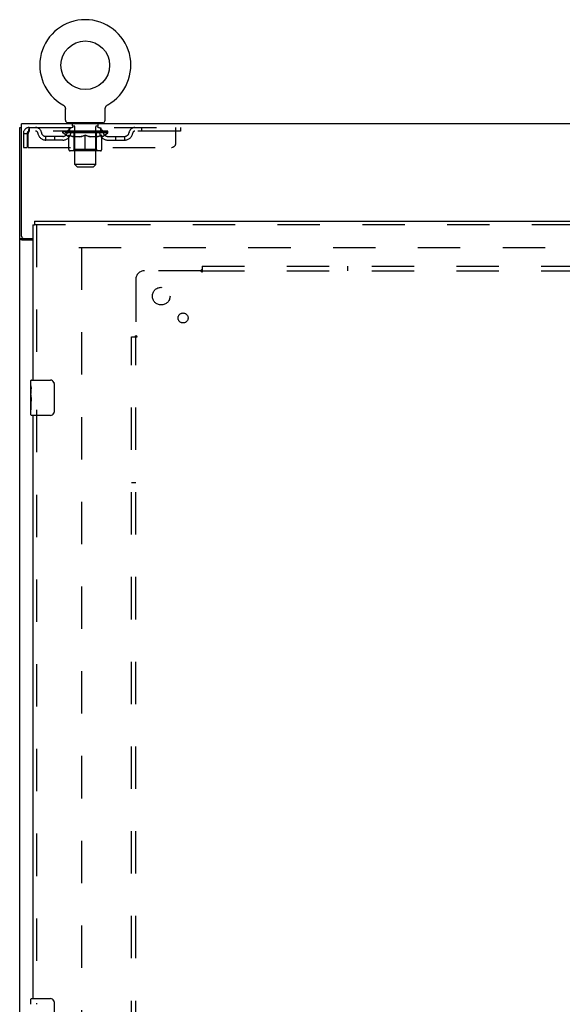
# Model space of a CAD drawing. Header units: inches. Extents: x 0 to 218, y 0 to 141.
# Tile 60 of 76: x 41 to 56, y 82 to 110. Entities that reach past the tile are written whole.
import ezdxf

# ---------------------------------------------------------------- set-up
doc = ezdxf.new("R2010")
doc.units = ezdxf.units.IN
doc.header["$LTSCALE"] = 11.987179
doc.header["$MEASUREMENT"] = 0
doc.linetypes.add('HIDDEN', pattern=[0.2, 0.1, -0.1])
doc.layers.get('0').update_dxf_attribs({"linetype": 'CONTINUOUS'})
for name, color, linetype in [('DEFAULT_2', 8, 'HIDDEN'), ('SECONDARY_LH_DOOR_ASSEMBLY', 7, 'CONTINUOUS'), ('SUBPANEL', 7, 'CONTINUOUS')]:
    doc.layers.add(name, color=color, linetype=linetype)

msp = doc.modelspace()

# ---------------------------------------------------------------- linework, layer by layer
at = {"color": 7, "linetype": 'Continuous'}
for p, q in [((41.742, 107.188), (41.742, 107.188)), ((41.742, 107.188), (41.746, 107.185)), ((41.743, 107.187), (41.744, 107.186)), ((41.746, 107.185), (41.75, 107.182)), ((41.75, 107.182), (41.754, 107.179)), ((41.754, 107.179), (41.758, 107.176)), ((41.758, 107.176), (41.762, 107.173)), ((41.762, 107.173), (41.766, 107.17)), ((41.766, 107.17), (41.77, 107.166)), ((41.77, 107.167), (41.774, 107.163)), ((41.773, 107.163), (41.777, 107.159)), ((41.777, 107.159), (41.78, 107.155)), ((41.78, 107.155), (41.784, 107.151)), ((41.783, 107.152), (41.787, 107.147)), ((41.787, 107.147), (41.79, 107.143)), ((41.789, 107.143), (41.792, 107.139)), ((41.792, 107.139), (41.795, 107.135)), ((41.795, 107.135), (41.797, 107.13)), ((41.797, 107.13), (41.8, 107.126)), ((41.8, 107.126), (41.802, 107.121)), ((41.802, 107.121), (41.804, 107.116)), ((41.804, 107.116), (41.806, 107.112)), ((41.806, 107.112), (41.807, 107.107)), ((41.807, 107.107), (41.809, 107.102)), ((41.809, 107.102), (41.81, 107.097)), ((41.81, 107.097), (41.811, 107.092)), ((41.811, 107.092), (41.812, 107.087)), ((41.812, 107.087), (41.813, 107.082)), ((41.813, 107.082), (41.814, 107.077)), ((41.814, 106.748), (41.814, 107.063)), ((42.939, 107.067), (42.94, 107.072)), ((42.939, 107.067), (42.94, 107.072)), ((42.939, 107.063), (42.939, 107.067)), ((42.939, 106.748), (42.939, 107.063)), ((42.94, 107.077), (42.941, 107.082)), ((42.94, 107.072), (42.94, 107.077)), ((42.941, 107.087), (42.942, 107.092)), ((42.941, 107.082), (42.941, 107.087)), ((42.942, 107.092), (42.944, 107.097)), ((42.944, 107.097), (42.945, 107.102)), ((42.945, 107.102), (42.946, 107.107)), ((42.946, 107.107), (42.948, 107.112)), ((42.948, 107.112), (42.95, 107.116)), ((42.95, 107.116), (42.952, 107.121)), ((42.952, 107.121), (42.954, 107.126)), ((42.954, 107.126), (42.956, 107.13)), ((42.956, 107.13), (42.959, 107.135)), ((42.959, 107.135), (42.961, 107.139)), ((42.961, 107.139), (42.964, 107.143)), ((42.964, 107.143), (42.967, 107.147)), ((42.967, 107.147), (42.97, 107.152)), ((42.97, 107.151), (42.973, 107.155)), ((42.973, 107.155), (42.977, 107.159)), ((42.977, 107.159), (42.98, 107.163)), ((42.98, 107.163), (42.984, 107.167)), ((42.984, 107.166), (42.988, 107.17)), ((42.987, 107.17), (42.991, 107.173)), ((42.991, 107.173), (42.995, 107.176)), ((42.995, 107.176), (42.999, 107.179)), ((42.999, 107.179), (43.003, 107.182)), ((43.003, 107.182), (43.008, 107.185)), ((43.003, 107.182), (43.005, 107.183)), ((43.008, 107.185), (43.012, 107.188)), ((43.009, 107.186), (43.011, 107.187)), ((40.523, 34.753), (40.523, 106.545)), ((40.523, 106.545), (40.575, 106.545)), ((40.575, 103.471), (40.575, 106.649)), ((94.221, 106.649), (40.575, 106.649)), ((41.877, 106.679), (41.877, 106.649)), ((42.877, 106.679), (41.877, 106.679)), ((42.877, 106.679), (42.877, 106.649)), ((40.627, 103.398), (40.523, 103.398)), ((40.898, 103.357), (40.593, 103.357)), ((40.637, 103.409), (40.898, 103.409))]:
    msp.add_line(p, q, dxfattribs=at)
at = {"color": 3, "linetype": 'Continuous'}
msp.add_line((40.627, 103.398), (40.627, 103.41), dxfattribs=at)
at = {"color": 7, "linetype": 'Continuous'}
for points in [[(41.814, 107.077), (41.814, 107.072), (41.814, 107.067), (41.814, 107.063)], [(40.593, 103.357), (40.591, 103.359), (40.588, 103.36), (40.585, 103.362), (40.582, 103.363), (40.579, 103.365), (40.575, 103.366), (40.571, 103.368), (40.566, 103.369), (40.562, 103.37), (40.558, 103.372), (40.554, 103.373), (40.55, 103.374), (40.547, 103.376), (40.543, 103.377), (40.54, 103.378), (40.537, 103.38), (40.535, 103.381), (40.532, 103.383), (40.53, 103.385), (40.528, 103.386), (40.526, 103.388), (40.525, 103.39), (40.524, 103.392), (40.523, 103.394), (40.523, 103.396), (40.523, 103.398)]]:
    msp.add_lwpolyline(points, dxfattribs=at)
at = {"color": 3, "linetype": 'Continuous'}
for points in [[(40.643, 103.382), (40.64, 103.384), (40.638, 103.385), (40.636, 103.386), (40.634, 103.388), (40.632, 103.389), (40.63, 103.39), (40.629, 103.392), (40.628, 103.393), (40.627, 103.395), (40.627, 103.396), (40.627, 103.398)], [(40.667, 103.357), (40.667, 103.359), (40.667, 103.361), (40.667, 103.363), (40.666, 103.364), (40.665, 103.366), (40.664, 103.368), (40.663, 103.369), (40.662, 103.371), (40.66, 103.372), (40.658, 103.374), (40.656, 103.375), (40.654, 103.376), (40.652, 103.378), (40.65, 103.379), (40.647, 103.38), (40.643, 103.382)]]:
    msp.add_lwpolyline(points, dxfattribs=at)
at = {"color": 7, "linetype": 'Continuous'}
msp.add_circle((42.377, 108.307), 0.688, dxfattribs=at)
for centre, radius, start, end in [((42.377, 108.307), 1.288, 299.5053, 240.4947), ((41.883, 106.748), 0.069, 180, 265), ((42.87, 106.748), 0.069, 275, 360), ((40.637, 103.471), 0.0625, 180, 270)]:
    msp.add_arc(centre, radius, start, end, dxfattribs=at)
at = {"layer": 'DEFAULT_2', "color": 8, "linetype": 'HIDDEN'}
for p, q in [((41.741, 107.188), (41.742, 107.188)), ((41.749, 107.183), (41.75, 107.182)), ((43.012, 107.188), (43.012, 107.188)), ((40.794, 106.545), (40.794, 106.441)), ((40.794, 106.545), (45.064, 106.545)), ((45.064, 106.441), (40.794, 106.441)), ((41.744, 106.395), (41.744, 106.441)), ((41.753, 106.435), (41.753, 106.441)), ((41.762, 106.432), (41.762, 106.435)), ((41.762, 106.432), (42.992, 106.432)), ((41.771, 106.432), (41.771, 106.435)), ((41.772, 106.432), (41.772, 106.435)), ((41.782, 106.435), (41.782, 106.441)), ((41.798, 106.432), (41.798, 106.435)), ((41.8, 106.432), (41.8, 106.435)), ((41.828, 106.435), (41.828, 106.441)), ((41.843, 106.432), (41.843, 106.435)), ((41.846, 106.432), (41.846, 106.435)), ((42.05, 106.435), (41.849, 106.435)), ((41.892, 106.435), (41.892, 106.441)), ((41.893, 106.432), (41.893, 106.435)), ((41.894, 106.432), (41.894, 106.435)), ((41.897, 106.432), (41.897, 106.435)), ((41.904, 106.432), (41.904, 106.435)), ((41.904, 106.432), (41.904, 106.435)), ((41.907, 106.432), (41.907, 106.435)), ((41.911, 106.432), (41.911, 106.436)), ((41.915, 106.432), (41.915, 106.435)), ((41.929, 106.432), (41.929, 106.435)), ((41.939, 106.441), (41.939, 106.545)), ((41.947, 106.432), (41.947, 106.435)), ((41.948, 106.432), (41.948, 106.437)), ((41.968, 106.432), (41.968, 106.435)), ((41.968, 106.432), (41.968, 106.435)), ((41.97, 106.435), (41.97, 106.441)), ((41.974, 106.679), (41.974, 106.649)), ((41.979, 106.432), (41.979, 106.435)), ((41.984, 106.432), (41.984, 106.435)), ((41.993, 106.432), (41.993, 106.435)), ((42.004, 106.432), (42.004, 106.439)), ((42.012, 106.589), (42.012, 106.669)), ((42.02, 106.432), (42.02, 106.435)), ((42.082, 106.579), (42.022, 106.579)), ((42.023, 106.432), (42.023, 106.435)), ((42.05, 106.432), (42.05, 106.435)), ((42.117, 106.435), (42.055, 106.435)), ((42.06, 106.435), (42.06, 106.441)), ((42.067, 106.432), (42.067, 106.435)), ((42.072, 106.432), (42.072, 106.435)), ((42.077, 105.498), (42.077, 106.569)), ((42.078, 106.432), (42.078, 106.44)), ((42.082, 106.432), (42.082, 106.435)), ((42.093, 106.432), (42.093, 106.435)), ((42.117, 106.432), (42.117, 106.435)), ((42.192, 106.435), (42.133, 106.435)), ((42.153, 106.432), (42.153, 106.435)), ((42.16, 106.435), (42.16, 106.441)), ((42.164, 106.432), (42.164, 106.435)), ((42.166, 106.432), (42.166, 106.441)), ((42.169, 106.432), (42.169, 106.435)), ((42.176, 106.432), (42.176, 106.435)), ((42.192, 106.432), (42.192, 106.435)), ((42.272, 106.435), (42.218, 106.435)), ((42.231, 106.432), (42.231, 106.435)), ((42.262, 106.435), (42.377, 106.441)), ((42.267, 106.435), (42.267, 106.441)), ((42.267, 106.435), (42.267, 106.441)), ((42.267, 106.441), (42.267, 106.441)), ((42.267, 106.432), (42.267, 106.435)), ((42.271, 106.432), (42.271, 106.435)), ((42.272, 106.432), (42.272, 106.435)), ((42.273, 106.432), (42.273, 106.435)), ((42.356, 106.435), (42.308, 106.435)), ((42.313, 106.432), (42.313, 106.435)), ((42.356, 106.432), (42.356, 106.435)), ((42.374, 106.435), (42.374, 106.435)), ((42.374, 106.432), (42.374, 106.435)), ((42.374, 106.432), (42.374, 106.435)), ((42.377, 106.435), (42.377, 106.441)), ((42.379, 106.432), (42.379, 106.435)), ((42.379, 106.435), (42.38, 106.435)), ((42.38, 106.432), (42.38, 106.435)), ((42.381, 106.435), (42.446, 106.435)), ((42.398, 106.432), (42.398, 106.435)), ((42.414, 106.435), (42.414, 106.439)), ((42.414, 106.439), (42.491, 106.435)), ((42.435, 106.435), (42.435, 106.438)), ((42.44, 106.432), (42.44, 106.435)), ((42.481, 106.432), (42.481, 106.435)), ((42.481, 106.432), (42.481, 106.435)), ((42.481, 106.435), (42.536, 106.435)), ((42.482, 106.432), (42.482, 106.435)), ((42.486, 106.435), (42.486, 106.441)), ((42.486, 106.441), (42.487, 106.441)), ((42.486, 106.432), (42.486, 106.435)), ((42.487, 106.435), (42.487, 106.441)), ((42.523, 106.432), (42.523, 106.435)), ((42.562, 106.432), (42.562, 106.435)), ((42.562, 106.435), (42.621, 106.435)), ((42.577, 106.432), (42.577, 106.435)), ((42.585, 106.432), (42.585, 106.435)), ((42.587, 106.432), (42.587, 106.441)), ((42.59, 106.432), (42.59, 106.435)), ((42.593, 106.435), (42.593, 106.441)), ((42.601, 106.432), (42.601, 106.435)), ((42.637, 106.432), (42.637, 106.435)), ((42.637, 106.435), (42.699, 106.435)), ((42.661, 106.432), (42.661, 106.435)), ((42.732, 106.579), (42.672, 106.579)), ((42.672, 106.432), (42.672, 106.435)), ((42.676, 106.432), (42.676, 106.44)), ((42.677, 105.498), (42.677, 106.569)), ((42.682, 106.432), (42.682, 106.435)), ((42.687, 106.432), (42.687, 106.435)), ((42.693, 106.435), (42.693, 106.441)), ((42.704, 106.432), (42.704, 106.435)), ((42.704, 106.435), (42.905, 106.435)), ((42.731, 106.432), (42.731, 106.435)), ((42.734, 106.432), (42.734, 106.435)), ((42.742, 106.589), (42.742, 106.669)), ((42.749, 106.432), (42.749, 106.439)), ((42.761, 106.432), (42.761, 106.435)), ((42.77, 106.432), (42.77, 106.435)), ((42.774, 106.432), (42.774, 106.435)), ((42.78, 106.679), (42.78, 106.649)), ((42.784, 106.435), (42.784, 106.441)), ((42.785, 106.432), (42.785, 106.435)), ((42.785, 106.432), (42.785, 106.435)), ((42.806, 106.432), (42.806, 106.437)), ((42.806, 106.432), (42.806, 106.435)), ((42.814, 106.441), (42.814, 106.545)), ((42.824, 106.432), (42.824, 106.435)), ((42.839, 106.432), (42.839, 106.435)), ((42.843, 106.432), (42.843, 106.436)), ((42.846, 106.432), (42.846, 106.435)), ((42.85, 106.432), (42.85, 106.435)), ((42.85, 106.432), (42.85, 106.435)), ((42.857, 106.432), (42.857, 106.435)), ((42.86, 106.432), (42.86, 106.435)), ((42.861, 106.432), (42.861, 106.435)), ((42.862, 106.435), (42.862, 106.441)), ((42.908, 106.432), (42.908, 106.435)), ((42.911, 106.432), (42.911, 106.435)), ((42.925, 106.435), (42.925, 106.441)), ((42.954, 106.432), (42.954, 106.435)), ((42.956, 106.432), (42.956, 106.435)), ((42.972, 106.435), (42.972, 106.441)), ((42.982, 106.432), (42.982, 106.435)), ((42.983, 106.432), (42.983, 106.435)), ((42.992, 106.432), (42.992, 106.435)), ((43, 106.435), (43, 106.441)), ((43.01, 106.395), (43.01, 106.441)), ((43.964, 106.545), (43.964, 106.441)), ((44.939, 106.108), (44.939, 106.545)), ((45.064, 106.545), (45.064, 106.441)), ((40.627, 106.378), (40.627, 105.983)), ((40.627, 106.378), (40.731, 106.378)), ((40.731, 106.378), (40.731, 105.983)), ((40.761, 105.983), (40.761, 106.378)), ((41.262, 106.19), (41.262, 106.294)), ((41.745, 106.294), (41.262, 106.294)), ((41.745, 106.19), (41.262, 106.19)), ((41.512, 106.19), (41.512, 106.294)), ((41.903, 106.283), (41.744, 106.395)), ((43.01, 106.395), (41.744, 106.395)), ((41.903, 106.283), (41.913, 106.283)), ((41.913, 105.92), (41.913, 106.326)), ((42.236, 106.283), (42.056, 106.283)), ((42.064, 105.923), (42.064, 106.392)), ((42.377, 105.883), (42.377, 106.327)), ((42.698, 106.283), (42.518, 106.283)), ((42.69, 105.923), (42.69, 106.392)), ((42.84, 105.92), (42.84, 106.326)), ((42.84, 106.283), (42.851, 106.283)), ((42.851, 106.283), (43.01, 106.395)), ((43.008, 106.294), (43.491, 106.294)), ((43.008, 106.19), (43.491, 106.19)), ((43.241, 106.19), (43.241, 106.294)), ((43.491, 106.19), (43.491, 106.294)), ((40.627, 105.983), (40.731, 105.983)), ((40.761, 105.983), (44.814, 105.983)), ((42.803, 105.883), (41.95, 105.883)), ((42.064, 105.923), (42.024, 105.883)), ((42.69, 105.923), (42.064, 105.923)), ((42.69, 105.923), (42.729, 105.883)), ((42.146, 105.429), (42.077, 105.498)), ((42.677, 105.498), (42.077, 105.498)), ((42.146, 105.429), (42.608, 105.429)), ((42.608, 105.429), (42.677, 105.498)), ((42.19, 103.149), (65.127, 103.149)), ((42.273, 103.149), (42.273, 42.149))]:
    msp.add_line(p, q, dxfattribs=at)
for points in [[(40.794, 106.545), (40.791, 106.544), (40.789, 106.541), (40.787, 106.536), (40.784, 106.529), (40.782, 106.52), (40.78, 106.509), (40.777, 106.497), (40.775, 106.483), (40.773, 106.467), (40.77, 106.451), (40.768, 106.434), (40.766, 106.416), (40.763, 106.397), (40.761, 106.378)], [(40.794, 106.441), (40.791, 106.441), (40.789, 106.44), (40.787, 106.438), (40.784, 106.435), (40.782, 106.432), (40.78, 106.428), (40.777, 106.423), (40.775, 106.418), (40.773, 106.412), (40.77, 106.406), (40.768, 106.399), (40.766, 106.392), (40.763, 106.386), (40.761, 106.378)], [(41.913, 106.326), (41.939, 106.317), (41.965, 106.308), (41.989, 106.3), (42.014, 106.293), (42.039, 106.288), (42.063, 106.283)], [(42.056, 106.283), (42.032, 106.288), (42.009, 106.293), (41.985, 106.3), (41.962, 106.308), (41.938, 106.316), (41.913, 106.326)], [(42.226, 106.283), (42.251, 106.288), (42.276, 106.293), (42.301, 106.3), (42.326, 106.308), (42.351, 106.317), (42.377, 106.327)], [(42.377, 106.325), (42.353, 106.316), (42.329, 106.307), (42.305, 106.3), (42.282, 106.293), (42.259, 106.288), (42.236, 106.283)], [(42.377, 106.327), (42.403, 106.317), (42.428, 106.308), (42.454, 106.3), (42.478, 106.293), (42.503, 106.288), (42.528, 106.283)], [(42.518, 106.283), (42.495, 106.288), (42.472, 106.293), (42.448, 106.3), (42.425, 106.307), (42.401, 106.316), (42.377, 106.325)], [(42.69, 106.283), (42.715, 106.288), (42.74, 106.293), (42.765, 106.3), (42.789, 106.308), (42.815, 106.317), (42.84, 106.326)], [(42.84, 106.326), (42.816, 106.316), (42.792, 106.308), (42.768, 106.3), (42.745, 106.293), (42.721, 106.288), (42.698, 106.283)]]:
    msp.add_lwpolyline(points, dxfattribs=at)
for centre, radius, start, end in [((40.794, 106.378), 0.167, 90, 180), ((40.794, 106.378), 0.063, 90, 180), ((40.973, 106.378), 0.167, 8.0716, 90), ((40.974, 106.379), 0.0625, 7.9863, 90), ((42.034, 106.378), 0.167, 90, 171.9284), ((41.883, 106.748), 0.069, 265, 270), ((42.034, 106.379), 0.0625, 90, 172.0137), ((42.002, 106.669), 0.01, 0, 90), ((42.022, 106.589), 0.01, 180, 270), ((42.024, 106.392), 0.0398, 0, 90), ((42.067, 106.569), 0.01, 0, 90), ((42.687, 106.569), 0.01, 90, 180), ((42.729, 106.392), 0.0398, 90, 180), ((42.719, 106.378), 0.167, 8.0716, 90), ((42.72, 106.379), 0.0625, 7.9863, 90), ((42.732, 106.589), 0.01, 270, 360), ((42.752, 106.669), 0.01, 90, 180), ((42.87, 106.748), 0.069, 270, 275), ((43.78, 106.378), 0.167, 90, 171.9284), ((43.78, 106.379), 0.0625, 90, 172.0137), ((41.262, 106.419), 0.229, 187.9863, 270), ((41.262, 106.419), 0.125, 188.0716, 270), ((41.745, 106.419), 0.125, 270, 351.9284), ((41.745, 106.419), 0.229, 270, 352.0137), ((43.008, 106.419), 0.229, 187.9863, 270), ((43.008, 106.419), 0.125, 188.0716, 270), ((43.491, 106.419), 0.125, 270, 351.9284), ((43.491, 106.419), 0.229, 270, 352.0137), ((41.95, 105.92), 0.0371, 180, 270), ((42.803, 105.92), 0.0371, 270, 360), ((44.814, 106.108), 0.125, 270, 360)]:
    msp.add_arc(centre, radius, start, end, dxfattribs=at)
for centre, major_axis, ratio, start_param, end_param in [((42.377, 106.441), (0.633, 0.007), 0.05963, 2.96643, 3.140963), ((41.724, 106.43), (0.198, 0), 0.060556, 0.430652, 1.470503), ((42.377, 106.441), (0.633, 0), 0.060556, -3.141593, -2.96706), ((41.724, 106.423), (0.198, 0.002), 0.05963, 1.376596, 1.469874), ((42.377, 106.441), (0.633, 0.013), 0.05688, 2.791345, 2.965878), ((41.699, 106.43), (0.198, 0.002), 0.05963, 0.25549, 1.295341), ((41.768, 106.43), (0.198, -0.002), 0.05963, 0.605815, 1.645666), ((42.377, 106.441), (0.633, -0.007), 0.05963, -2.96643, -2.791898), ((41.768, 106.423), (0.198, 0), 0.060556, 1.551758, 1.645036), ((41.699, 106.423), (0.198, 0.004), 0.05688, 1.20151, 1.294789), ((41.769, 106.425), (0.164, 0.002), 0.05963, 1.065228, 1.614276), ((41.749, 106.425), (0.164, 0.003), 0.05688, 0.890143, 1.43919), ((41.807, 106.425), (0.164, 0), 0.060556, 1.240391, 1.789438), ((42.377, 106.441), (0.633, 0.019), 0.052395, 2.616403, 2.790936), ((41.696, 106.43), (0.198, 0.004), 0.05688, 0.080405, 1.120256), ((41.831, 106.43), (0.198, -0.004), 0.05688, 0.7809, 1.820751), ((42.377, 106.441), (0.633, -0.013), 0.05688, -2.791345, -2.616812), ((41.831, 106.423), (0.198, -0.002), 0.05963, 1.72692, 1.820198), ((41.696, 106.423), (0.198, 0.006), 0.052395, 1.026568, 1.119847), ((41.749, 106.425), (0.164, 0.005), 0.052395, 0.715201, 1.264248), ((41.863, 106.425), (0.164, -0.002), 0.05963, 1.415553, 1.9646), ((42.377, 106.441), (0.633, 0.025), 0.046319, 2.441654, 2.616187), ((41.91, 106.43), (0.198, -0.006), 0.052395, 0.955842, 1.995693), ((41.713, 106.43), (0.198, 0.006), 0.052395, -0.094537, 0.945314), ((42.377, 106.441), (0.633, -0.019), 0.052395, -2.616403, -2.44187), ((41.91, 106.423), (0.198, -0.004), 0.05688, 1.902006, 1.995284), ((41.713, 106.423), (0.198, 0.008), 0.046319, 0.851819, 0.945098), ((41.767, 106.425), (0.164, 0.006), 0.046319, 0.540452, 1.089499), ((41.934, 106.425), (0.164, -0.003), 0.05688, 1.590638, 2.139686), ((42.377, 106.441), (0.633, 0.029), 0.038841, 2.267123, 2.441656), ((42.003, 106.43), (0.198, -0.008), 0.046319, 1.130591, 2.170442), ((41.75, 106.43), (0.198, 0.008), 0.046319, -0.269286, 0.770565), ((42.377, 106.441), (0.633, -0.025), 0.046319, -2.441654, -2.267121), ((42.003, 106.423), (0.198, -0.006), 0.052395, 2.076947, 2.170226), ((41.75, 106.423), (0.198, 0.009), 0.038841, 0.677289, 0.770567), ((41.804, 106.425), (0.164, 0.008), 0.038841, 0.365921, 0.914969), ((42.018, 106.425), (0.164, -0.005), 0.052395, 1.76558, 2.314627), ((42.377, 106.441), (0.633, 0.033), 0.030195, 2.09281, 2.267343), ((42.108, 106.43), (0.198, -0.009), 0.038841, 1.305122, 2.344973), ((41.806, 106.43), (0.198, 0.009), 0.038841, -0.443817, 0.596034), ((42.377, 106.441), (0.633, -0.029), 0.038841, -2.267123, -2.092591), ((42.108, 106.423), (0.198, -0.008), 0.046319, 2.251696, 2.344975), ((41.806, 106.423), (0.198, 0.01), 0.030195, 0.502975, 0.596254), ((41.858, 106.425), (0.164, 0.009), 0.030195, 0.191608, 0.740655), ((42.114, 106.425), (0.164, -0.006), 0.046319, 1.940329, 2.489376), ((41.88, 106.43), (0.198, 0.01), 0.030195, -0.61813, 0.421721), ((42.377, 106.441), (0.633, 0.036), 0.020645, 1.918687, 2.09322), ((42.221, 106.43), (0.198, -0.01), 0.030195, 1.479435, 2.519286), ((42.377, 106.441), (0.633, -0.033), 0.030195, -2.09281, -1.918277), ((42.221, 106.423), (0.198, -0.009), 0.038841, 2.426227, 2.519505), ((41.88, 106.423), (0.198, 0.011), 0.020645, 0.328852, 0.422131), ((41.928, 106.425), (0.164, 0.009), 0.020645, 0.017485, 0.566532), ((42.217, 106.425), (0.164, -0.008), 0.038841, 2.11486, 2.663907), ((41.968, 106.43), (0.198, 0.011), 0.020645, -0.792253, 0.247598), ((42.377, 106.441), (0.633, 0.038), 0.010478, 1.744704, 1.919237), ((42.339, 106.43), (0.198, -0.011), 0.020645, 1.653558, 2.693409), ((42.377, 106.441), (0.633, -0.036), 0.020645, -1.918687, -1.744154), ((42.339, 106.423), (0.198, -0.01), 0.030195, 2.60054, 2.693819), ((41.968, 106.423), (0.198, 0.012), 0.010478, 0.154869, 0.248148), ((42.012, 106.425), (0.164, 0.01), 0.010478, 6.126688, 6.675735), ((42.326, 106.425), (0.164, -0.009), 0.030195, 2.289173, 2.83822), ((42.069, 106.43), (0.198, 0.012), 0.010478, -0.966236, -0.000846), ((42.458, 106.43), (0.198, -0.012), 0.010478, 1.827541, 2.867392), ((42.377, 106.441), (0.633, -0.038), 0.010478, -1.744704, -1.563007), ((42.458, 106.423), (0.198, -0.011), 0.020645, 2.774664, 2.867942), ((42.436, 106.425), (0.164, -0.009), 0.020645, 2.463296, 3.012344), ((42.296, 106.43), (0.198, 0.012), 0.010478, 0.274201, 1.314052), ((42.21, 106.425), (0.164, 0.01), 0.010478, -0.000483, 0.504314), ((42.18, 106.423), (0.198, 0.012), 0.010478, 0.099668, 0.192946), ((42.377, 106.441), (0.633, 0.038), 0.010478, -1.571421, -1.396888), ((42.544, 106.425), (0.164, -0.01), 0.010478, 2.637279, 3.14189), ((42.574, 106.423), (0.198, -0.012), 0.010478, 2.74231, 2.948646), ((42.415, 106.43), (0.198, 0.011), 0.020645, 0.448184, 1.488034), ((42.318, 106.425), (0.164, 0.009), 0.020645, 0.129249, 0.678296), ((42.296, 106.423), (0.198, 0.011), 0.020645, 0.273651, 0.366929), ((42.684, 106.43), (0.198, -0.012), 0.010478, -3.140747, -2.175357), ((42.377, 106.441), (0.633, 0.036), 0.020645, -1.397439, -1.222906), ((42.377, 106.441), (0.633, -0.038), 0.010478, 1.222355, 1.396888), ((42.533, 106.43), (0.198, 0.01), 0.030195, 0.622307, 1.662158), ((42.428, 106.425), (0.164, 0.009), 0.030195, 0.303372, 0.852419), ((42.741, 106.425), (0.164, -0.01), 0.010478, 2.749043, 3.29809), ((42.785, 106.43), (0.198, -0.011), 0.020645, 2.893995, 3.933846), ((42.415, 106.423), (0.198, 0.01), 0.030195, 0.447774, 0.541052), ((42.785, 106.423), (0.198, -0.012), 0.010478, 2.893445, 2.986723), ((42.377, 106.441), (0.633, 0.033), 0.030195, -1.223315, -1.048783), ((42.377, 106.441), (0.633, -0.036), 0.020645, 1.048373, 1.222906), ((42.646, 106.43), (0.198, 0.009), 0.038841, 0.79662, 1.836471), ((42.536, 106.425), (0.164, 0.008), 0.038841, 0.477686, 1.026733), ((42.825, 106.425), (0.164, -0.009), 0.020645, 2.57506, 3.124108), ((42.874, 106.43), (0.198, -0.01), 0.030195, 2.719872, 3.759723), ((42.75, 106.43), (0.198, 0.008), 0.046319, 0.971151, 2.011002), ((42.533, 106.423), (0.198, 0.009), 0.038841, 0.622087, 0.715366), ((42.874, 106.423), (0.198, -0.011), 0.020645, 2.719462, 2.812741), ((42.377, 106.441), (0.633, 0.029), 0.038841, -1.049002, -0.874469), ((42.377, 106.441), (0.633, -0.033), 0.030195, 0.87425, 1.048783), ((42.64, 106.425), (0.164, 0.006), 0.046319, 0.652216, 1.201263), ((42.844, 106.43), (0.198, 0.006), 0.052395, 1.1459, 2.185751), ((42.895, 106.425), (0.164, -0.009), 0.030195, 2.400937, 2.949985), ((42.948, 106.43), (0.198, -0.009), 0.038841, 2.545558, 3.585409), ((42.735, 106.425), (0.164, 0.005), 0.052395, 0.826965, 1.376012), ((42.646, 106.423), (0.198, 0.008), 0.046319, 0.796618, 0.889896), ((42.948, 106.423), (0.198, -0.01), 0.030195, 2.545339, 2.638617), ((42.923, 106.43), (0.198, 0.004), 0.05688, 1.320842, 2.360692), ((42.377, 106.441), (0.633, 0.025), 0.046319, -0.874471, -0.699939), ((42.377, 106.441), (0.633, -0.029), 0.038841, 0.699936, 0.874469), ((43.004, 106.43), (0.198, -0.008), 0.046319, 2.371028, 3.410879), ((42.95, 106.425), (0.164, -0.008), 0.038841, 2.226624, 2.775671), ((42.986, 106.43), (0.198, 0.002), 0.05963, 1.495927, 2.535778), ((42.82, 106.425), (0.164, 0.003), 0.05688, 1.001907, 1.550954), ((43.041, 106.43), (0.198, -0.006), 0.052395, 2.196279, 3.23613), ((42.75, 106.423), (0.198, 0.006), 0.052395, 0.971367, 1.064645), ((42.987, 106.425), (0.164, -0.006), 0.046319, 2.052093, 2.601141), ((43.03, 106.43), (0.198, 0), 0.060556, 1.671089, 2.71094), ((43.004, 106.423), (0.198, -0.009), 0.038841, 2.371026, 2.464304), ((43.058, 106.43), (0.198, -0.004), 0.05688, 2.021337, 3.061188), ((42.377, 106.441), (0.633, 0.019), 0.052395, -0.699723, -0.52519), ((42.377, 106.441), (0.633, -0.025), 0.046319, 0.525406, 0.699939), ((43.054, 106.43), (0.198, -0.002), 0.05963, 1.846251, 2.886102), ((42.891, 106.425), (0.164, 0.002), 0.05963, 1.176993, 1.72604), ((43.005, 106.425), (0.164, -0.005), 0.052395, 1.877344, 2.426392), ((42.946, 106.425), (0.164, 0), 0.060556, 1.352155, 1.901202), ((43.004, 106.425), (0.164, -0.003), 0.05688, 1.702402, 2.25145), ((42.985, 106.425), (0.164, -0.002), 0.05963, 1.527317, 2.076364), ((42.844, 106.423), (0.198, 0.004), 0.05688, 1.146309, 1.239587), ((43.041, 106.423), (0.198, -0.008), 0.046319, 2.196495, 2.289773), ((42.377, 106.441), (0.633, 0.013), 0.05688, -0.524781, -0.350248), ((42.377, 106.441), (0.633, -0.019), 0.052395, 0.350657, 0.52519), ((42.923, 106.423), (0.198, 0.002), 0.05963, 1.321394, 1.414673), ((43.058, 106.423), (0.198, -0.006), 0.052395, 2.021746, 2.115024), ((42.377, 106.441), (0.633, 0.007), 0.05963, -0.349695, -0.175162), ((42.377, 106.441), (0.633, -0.013), 0.05688, 0.175715, 0.350248), ((42.986, 106.423), (0.198, 0), 0.060556, 1.496556, 1.589835), ((43.054, 106.423), (0.198, -0.004), 0.05688, 1.846804, 1.940083), ((43.03, 106.423), (0.198, -0.002), 0.05963, 1.671719, 1.764997), ((42.377, 106.441), (0.633, 0), 0.060556, -0.174533, 0), ((42.377, 106.441), (0.633, -0.007), 0.05963, 0.000629, 0.175162)]:
    msp.add_ellipse(centre, major_axis=major_axis, ratio=ratio, start_param=start_param, end_param=end_param, dxfattribs=at)
at = {"layer": 'SECONDARY_LH_DOOR_ASSEMBLY', "color": 3, "linetype": 'Continuous'}
for p, q in [((40.898, 103.795), (40.898, 99.399)), ((40.94, 103.899), (65.793, 103.899)), ((40.898, 98.399), (40.898, 81.899))]:
    msp.add_line(p, q, dxfattribs=at)
at = {"layer": 'SECONDARY_LH_DOOR_ASSEMBLY', "color": 7, "linetype": 'Continuous'}
for p, q in [((40.898, 103.795), (40.94, 103.795)), ((40.94, 103.899), (40.94, 103.795)), ((40.838, 99.239), (40.838, 99.384)), ((40.838, 98.981), (40.838, 99.238)), ((40.844, 99.182), (40.838, 99.182)), ((40.853, 99.399), (41.393, 99.399)), ((41.493, 99.299), (41.493, 98.499)), ((40.838, 99.015), (40.845, 99.015)), ((40.838, 98.414), (40.838, 98.978)), ((40.839, 98.952), (40.838, 98.952)), ((40.845, 99.015), (40.845, 99.151)), ((40.838, 98.82), (40.844, 98.82)), ((40.838, 98.784), (40.845, 98.784)), ((40.838, 98.721), (40.845, 98.721)), ((40.845, 98.554), (40.845, 98.784)), ((40.838, 98.554), (40.845, 98.554)), ((41.393, 98.399), (40.853, 98.399)), ((40.853, 81.899), (41.393, 81.899)), ((40.838, 81.739), (40.838, 81.884)), ((41.493, 81.799), (41.493, 80.999))]:
    msp.add_line(p, q, dxfattribs=at)
at = {"layer": 'SECONDARY_LH_DOOR_ASSEMBLY', "color": 8, "linetype": 'HIDDEN'}
for p, q in [((65.793, 103.795), (40.94, 103.795)), ((41.002, 103.795), (41.002, 99.244)), ((41.002, 98.554), (41.002, 81.744))]:
    msp.add_line(p, q, dxfattribs=at)
at = {"layer": 'SECONDARY_LH_DOOR_ASSEMBLY', "color": 7, "linetype": 'Continuous'}
for points in [[(40.838, 99.239), (40.838, 99.235), (40.838, 99.23), (40.839, 99.225), (40.841, 99.212)], [(40.841, 99.212), (40.841, 99.204), (40.842, 99.196), (40.843, 99.188)], [(40.843, 99.188), (40.844, 99.179), (40.844, 99.17), (40.845, 99.16), (40.845, 99.151)], [(41.486, 99.336), (41.488, 99.33), (41.49, 99.324), (41.491, 99.318), (41.492, 99.312), (41.493, 99.306), (41.493, 99.299)], [(40.838, 98.981), (40.838, 98.973), (40.838, 98.964), (40.839, 98.954)], [(40.839, 98.954), (40.84, 98.943), (40.841, 98.932), (40.842, 98.92), (40.843, 98.908), (40.844, 98.896), (40.844, 98.883), (40.845, 98.87), (40.845, 98.857), (40.845, 98.845), (40.844, 98.832), (40.844, 98.819), (40.843, 98.807), (40.842, 98.795)], [(41.493, 98.499), (41.493, 98.493), (41.492, 98.487), (41.491, 98.481), (41.49, 98.475), (41.488, 98.469), (41.486, 98.463)], [(41.486, 81.836), (41.488, 81.83), (41.49, 81.824), (41.491, 81.818), (41.492, 81.812), (41.493, 81.806), (41.493, 81.799)]]:
    msp.add_lwpolyline(points, dxfattribs=at)
for centre, radius, start, end in [((40.853, 99.384), 0.015, 90, 180), ((41.393, 99.299), 0.1, 21.1999, 90), ((40.853, 98.414), 0.015, 180, 270), ((41.393, 98.499), 0.1, 270, 338.7946), ((40.853, 81.884), 0.015, 90, 180), ((41.393, 81.799), 0.1, 21.1999, 90)]:
    msp.add_arc(centre, radius, start, end, dxfattribs=at)
msp.add_ellipse((41.101, 98.815), major_axis=(0.263, 0), ratio=0.432808, start_param=-3.141593, end_param=-2.961605, dxfattribs=at)
at = {"layer": 'SUBPANEL', "color": 8, "linetype": 'HIDDEN'}
for p, q in [((45.662, 102.512), (45.656, 102.505)), ((45.679, 102.618), (45.679, 102.532)), ((45.679, 102.618), (89.617, 102.618)), ((45.679, 102.532), (45.679, 102.452)), ((49.804, 102.493), (49.804, 102.618)), ((43.804, 102.243), (43.804, 100.654)), ((45.644, 102.493), (44.054, 102.493)), ((45.679, 102.493), (89.617, 102.493)), ((43.679, 44.681), (43.679, 100.618)), ((43.679, 100.618), (43.766, 100.618)), ((43.766, 100.618), (43.845, 100.618)), ((43.804, 44.681), (43.804, 100.618)), ((43.804, 96.493), (43.679, 96.493))]:
    msp.add_line(p, q, dxfattribs=at)
for points in [[(45.679, 102.532), (45.677, 102.53), (45.676, 102.527), (45.674, 102.525), (45.673, 102.523), (45.671, 102.522), (45.67, 102.52), (45.668, 102.518), (45.667, 102.517), (45.665, 102.515), (45.664, 102.513), (45.662, 102.512)], [(45.656, 102.505), (45.654, 102.504), (45.652, 102.502), (45.65, 102.5), (45.648, 102.498), (45.647, 102.496), (45.645, 102.495), (45.644, 102.493)], [(45.657, 102.474), (45.654, 102.478), (45.652, 102.481), (45.651, 102.483), (45.649, 102.485), (45.648, 102.488), (45.647, 102.49), (45.645, 102.492), (45.644, 102.493)], [(45.679, 102.452), (45.677, 102.453), (45.676, 102.454), (45.674, 102.455), (45.672, 102.456), (45.671, 102.457), (45.669, 102.458), (45.668, 102.459), (45.666, 102.461), (45.665, 102.462), (45.663, 102.464), (45.662, 102.466), (45.661, 102.468), (45.659, 102.47), (45.658, 102.472), (45.657, 102.474)], [(43.766, 100.618), (43.768, 100.62), (43.77, 100.621), (43.772, 100.623), (43.774, 100.625), (43.776, 100.626), (43.777, 100.628), (43.779, 100.629), (43.781, 100.631), (43.782, 100.632), (43.784, 100.634), (43.785, 100.635)], [(43.785, 100.635), (43.792, 100.642), (43.794, 100.644), (43.796, 100.645), (43.797, 100.647), (43.799, 100.649), (43.801, 100.651), (43.803, 100.652), (43.804, 100.654)], [(43.819, 100.643), (43.816, 100.645), (43.814, 100.646), (43.812, 100.648), (43.81, 100.649), (43.808, 100.651), (43.806, 100.652), (43.804, 100.654)], [(43.845, 100.618), (43.844, 100.62), (43.843, 100.622), (43.843, 100.623), (43.842, 100.625), (43.841, 100.626), (43.839, 100.628), (43.838, 100.63), (43.837, 100.631), (43.835, 100.633), (43.833, 100.634), (43.832, 100.635), (43.83, 100.637), (43.828, 100.638), (43.826, 100.639), (43.823, 100.641), (43.819, 100.643)]]:
    msp.add_lwpolyline(points, dxfattribs=at)
for centre, radius in [((44.523, 101.774), 0.25), ((45.142, 101.156), 0.141)]:
    msp.add_circle(centre, radius, dxfattribs=at)
msp.add_arc((44.054, 102.243), 0.25, 90, 180, dxfattribs=at)

doc.saveas('drawing.dxf')
